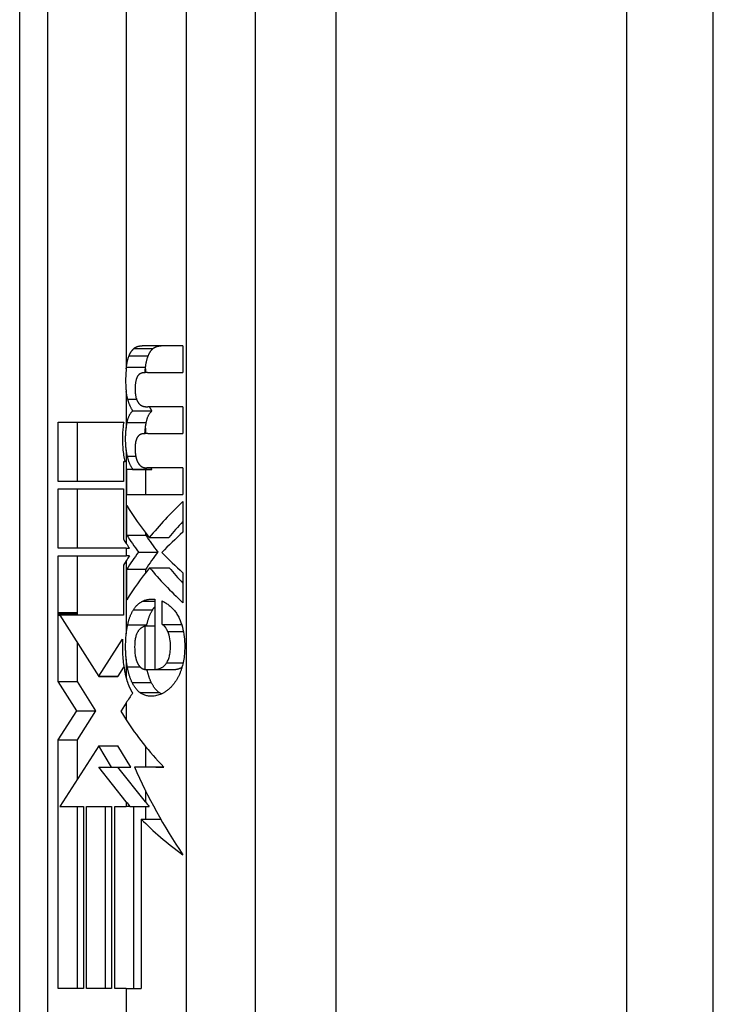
# Model space of a CAD drawing. Header units: inches. Extents: x 0 to 160, y -11 to 104.
# Tile 55 of 121: x 26.077 to 26.731, y 86.949 to 87.877. Entities that reach past the tile are written whole.
import ezdxf

# ---------------------------------------------------------------- set-up
doc = ezdxf.new("R2010")
doc.units = ezdxf.units.IN
doc.header["$LTSCALE"] = 9.614827
doc.header["$MEASUREMENT"] = 0
doc.layers.add('Visible Edges(ANSI)', color=7, linetype='Continuous', lineweight=25)
doc.layers.add('Visible Tangent Edges(ANSI)', color=7, linetype='Continuous', lineweight=25)

msp = doc.modelspace()

# ---------------------------------------------------------------- linework, layer by layer
at = {"layer": 'Visible Edges(ANSI)'}
for p, q in [((26.07723, 86.55547), (26.07723, 87.9755)), ((26.73129, 86.63736), (26.73129, 87.89361)), ((26.23112, 87.56991), (26.19258, 87.56991)), ((26.23112, 87.56991), (26.23112, 87.54468)), ((26.17768, 87.54822), (26.17786, 87.54983)), ((26.19574, 87.54822), (26.19592, 87.54983)), ((26.19765, 87.54468), (26.23112, 87.54468)), ((26.23112, 87.51236), (26.19815, 87.51236)), ((26.23112, 87.51236), (26.23112, 87.48713)), ((26.18387, 87.50863), (26.20196, 87.50863)), ((26.1136, 87.49796), (26.17532, 87.49796)), ((26.1136, 87.44202), (26.1136, 87.49796)), ((26.13166, 87.44202), (26.13166, 87.49796)), ((26.19795, 87.48713), (26.23112, 87.48713)), ((26.17659, 87.46047), (26.17516, 87.46047)), ((26.17516, 87.46047), (26.17516, 87.44202)), ((26.17816, 87.42958), (26.17816, 87.45338)), ((26.18371, 87.45338), (26.17816, 87.45338)), ((26.18371, 87.45338), (26.18371, 87.45374)), ((26.18371, 87.45374), (26.20179, 87.45374)), ((26.18371, 87.45338), (26.20179, 87.45338)), ((26.19622, 87.42958), (26.19622, 87.45338)), ((26.23112, 87.45481), (26.19697, 87.45481)), ((26.20179, 87.45338), (26.20179, 87.45374)), ((26.23112, 87.45481), (26.23112, 87.42958)), ((26.17516, 87.44202), (26.1136, 87.44202)), ((26.1136, 87.43492), (26.17516, 87.43492)), ((26.1136, 87.37898), (26.1136, 87.43492)), ((26.13166, 87.37898), (26.13166, 87.43492)), ((26.17516, 87.43492), (26.17516, 87.38758)), ((26.17816, 87.42958), (26.23112, 87.42958)), ((26.17816, 87.39138), (26.17816, 87.41927)), ((26.23112, 87.423), (26.23112, 87.39422)), ((26.17816, 87.39138), (26.19622, 87.39138)), ((26.19622, 87.39138), (26.19622, 87.39315)), ((26.17516, 87.38758), (26.17649, 87.38547)), ((26.17649, 87.38547), (26.17768, 87.38361)), ((26.19944, 87.38907), (26.21774, 87.38907)), ((26.17768, 87.37898), (26.1136, 87.37898)), ((26.1136, 87.37189), (26.17768, 87.37189)), ((26.1136, 87.3185), (26.1136, 87.37189)), ((26.13165, 87.3185), (26.13166, 87.37189)), ((26.17768, 87.37898), (26.18069, 87.37898)), ((26.18072, 87.37189), (26.17768, 87.37189)), ((26.1893, 87.3754), (26.20743, 87.3754)), ((26.17768, 87.36718), (26.17506, 87.36303)), ((26.17506, 87.36303), (26.17506, 87.31595)), ((26.17816, 87.33046), (26.17816, 87.35923)), ((26.17816, 87.35923), (26.19622, 87.35923)), ((26.19622, 87.35625), (26.19622, 87.35923)), ((26.19975, 87.36065), (26.21805, 87.36065)), ((26.23112, 87.35586), (26.23112, 87.32761)), ((26.2047, 87.33091), (26.2047, 87.26465)), ((26.21168, 87.30711), (26.21168, 87.32931)), ((26.1136, 87.31713), (26.1136, 87.3185)), ((26.1136, 87.31595), (26.1136, 87.31713)), ((26.1136, 87.2532), (26.1136, 87.31595)), ((26.11522, 87.31595), (26.15182, 87.25811)), ((26.17506, 87.31595), (26.11522, 87.31595)), ((26.13165, 87.31713), (26.13165, 87.3185)), ((26.13165, 87.31595), (26.13165, 87.31713)), ((26.19687, 87.30569), (26.1971, 87.30675)), ((26.21168, 87.30711), (26.2299, 87.30711)), ((26.19561, 87.26465), (26.19561, 87.30569)), ((26.19561, 87.30569), (26.2047, 87.30569)), ((26.13166, 87.2532), (26.13166, 87.28997)), ((26.152, 87.25838), (26.17427, 87.29327)), ((26.17005, 87.25838), (26.17551, 87.26693)), ((26.19561, 87.26465), (26.2047, 87.26465)), ((26.2047, 87.26465), (26.2231, 87.26465)), ((26.1136, 87.2532), (26.13166, 87.2532)), ((26.13107, 87.22561), (26.1136, 87.2532)), ((26.14912, 87.22561), (26.13166, 87.2532)), ((26.15182, 87.25811), (26.152, 87.25838)), ((26.15182, 87.25811), (26.16988, 87.25811)), ((26.16988, 87.25811), (26.17005, 87.25838)), ((26.17768, 87.23331), (26.17284, 87.22573)), ((26.1136, 87.19825), (26.13107, 87.22561)), ((26.13107, 87.22561), (26.14912, 87.22561)), ((26.13166, 87.19825), (26.14912, 87.22561)), ((26.17284, 87.22573), (26.17258, 87.22532)), ((26.17258, 87.22532), (26.17768, 87.21726)), ((26.1136, 87.19825), (26.13166, 87.19825)), ((26.1136, 86.96372), (26.1136, 87.19825)), ((26.13166, 87.16123), (26.13166, 87.19825)), ((26.15182, 87.19281), (26.11523, 87.13551)), ((26.16386, 87.1727), (26.15182, 87.19281)), ((26.15182, 87.19281), (26.16988, 87.19281)), ((26.18192, 87.1727), (26.16988, 87.19281)), ((26.17768, 87.13984), (26.15183, 87.1727)), ((26.15183, 87.1727), (26.16386, 87.1727)), ((26.16386, 87.1727), (26.18192, 87.1727)), ((26.19574, 87.13984), (26.16989, 87.1727)), ((26.18538, 87.17272), (26.20347, 87.17272)), ((26.11523, 87.13551), (26.13724, 87.13551)), ((26.11523, 87.13551), (26.11523, 87.13551)), ((26.13166, 86.96372), (26.13166, 87.13551)), ((26.13724, 87.13551), (26.13724, 86.96372)), ((26.14022, 87.13551), (26.16386, 87.13551)), ((26.14022, 86.96372), (26.14022, 87.13551)), ((26.15827, 86.96372), (26.15827, 87.13551)), ((26.16386, 87.13551), (26.16386, 86.96372)), ((26.16681, 86.96372), (26.16681, 87.13551)), ((26.16681, 87.13551), (26.17768, 87.13551)), ((26.18119, 87.13551), (26.17768, 87.13551)), ((26.18119, 87.13551), (26.19926, 87.13551)), ((26.18487, 86.96372), (26.18487, 87.13551)), ((26.19191, 87.1236), (26.21008, 87.1236)), ((26.19191, 87.1236), (26.19191, 86.96372)), ((26.13724, 86.96372), (26.1136, 86.96372)), ((26.16386, 86.96372), (26.14022, 86.96372)), ((26.17768, 86.96372), (26.16681, 86.96372)), ((26.17768, 86.96372), (26.19191, 86.96372))]:
    msp.add_line(p, q, dxfattribs=at)
at = {"layer": 'Visible Edges(ANSI)', "flags": 128}
for points in [[(26.18032, 87.56049), (26.18047, 87.56088), (26.18063, 87.56126), (26.1808, 87.56163), (26.18096, 87.56199), (26.18113, 87.56234), (26.1813, 87.56268), (26.18148, 87.56301), (26.18166, 87.56334), (26.18185, 87.56366), (26.18204, 87.56397), (26.18223, 87.56427), (26.18243, 87.56456), (26.18263, 87.56485), (26.18283, 87.56512), (26.18303, 87.56539), (26.18324, 87.56565), (26.18345, 87.5659), (26.18367, 87.56614), (26.18388, 87.56637), (26.1841, 87.5666), (26.18432, 87.56681), (26.18455, 87.56702), (26.18477, 87.56723), (26.185, 87.56742)], [(26.185, 87.56742), (26.18529, 87.56765), (26.18558, 87.56787), (26.18587, 87.56807), (26.18617, 87.56826), (26.18647, 87.56844), (26.18677, 87.5686), (26.18708, 87.56876), (26.18738, 87.5689), (26.1877, 87.56903), (26.18801, 87.56915), (26.18832, 87.56927), (26.18864, 87.56937), (26.18896, 87.56946), (26.18928, 87.56954), (26.1896, 87.56961), (26.18993, 87.56968), (26.19025, 87.56973), (26.19058, 87.56978), (26.19091, 87.56982), (26.19124, 87.56985), (26.19158, 87.56988), (26.19191, 87.56989), (26.19225, 87.5699), (26.19258, 87.56991)], [(26.19838, 87.56049), (26.19854, 87.56088), (26.1987, 87.56126), (26.19886, 87.56163), (26.19903, 87.56199), (26.1992, 87.56234), (26.19937, 87.56268), (26.19955, 87.56301), (26.19973, 87.56334), (26.19992, 87.56366), (26.20011, 87.56397), (26.2003, 87.56427), (26.2005, 87.56456), (26.2007, 87.56485), (26.2009, 87.56512), (26.20111, 87.56539), (26.20132, 87.56565), (26.20153, 87.5659), (26.20175, 87.56614), (26.20197, 87.56637), (26.20219, 87.5666), (26.20241, 87.56681), (26.20263, 87.56702), (26.20286, 87.56723), (26.20309, 87.56742)], [(26.20309, 87.56742), (26.20338, 87.56765), (26.20368, 87.56787), (26.20397, 87.56807), (26.20427, 87.56826), (26.20457, 87.56844), (26.20488, 87.5686), (26.20519, 87.56876), (26.2055, 87.5689), (26.20581, 87.56903), (26.20613, 87.56915), (26.20645, 87.56927), (26.20677, 87.56937), (26.20709, 87.56946), (26.20741, 87.56954), (26.20774, 87.56961), (26.20807, 87.56968), (26.2084, 87.56973), (26.20873, 87.56978), (26.20907, 87.56982), (26.20941, 87.56985), (26.20974, 87.56988), (26.21008, 87.56989), (26.21042, 87.5699), (26.21076, 87.56991)], [(26.17786, 87.54983), (26.17792, 87.55032), (26.17799, 87.55081), (26.17805, 87.55129), (26.17812, 87.55177), (26.1782, 87.55225), (26.17828, 87.55272), (26.17836, 87.55319), (26.17844, 87.55366), (26.17853, 87.55412), (26.17862, 87.55458), (26.17872, 87.55504), (26.17882, 87.55549), (26.17892, 87.55594), (26.17903, 87.55638), (26.17914, 87.55682), (26.17926, 87.55725), (26.17938, 87.55767), (26.1795, 87.55809), (26.17963, 87.55851), (26.17976, 87.55892), (26.17989, 87.55932), (26.18003, 87.55972), (26.18017, 87.56011), (26.18032, 87.56049)], [(26.19592, 87.54983), (26.19598, 87.55032), (26.19604, 87.55081), (26.19611, 87.55129), (26.19618, 87.55177), (26.19626, 87.55225), (26.19633, 87.55272), (26.19642, 87.55319), (26.1965, 87.55366), (26.19659, 87.55412), (26.19668, 87.55458), (26.19678, 87.55504), (26.19688, 87.55549), (26.19698, 87.55594), (26.19709, 87.55638), (26.1972, 87.55682), (26.19732, 87.55725), (26.19744, 87.55767), (26.19756, 87.55809), (26.19769, 87.55851), (26.19782, 87.55892), (26.19796, 87.55932), (26.19809, 87.55972), (26.19824, 87.56011), (26.19838, 87.56049)], [(26.17768, 87.54822), (26.17751, 87.54645), (26.17738, 87.54466), (26.17727, 87.54286), (26.17719, 87.54106), (26.17714, 87.53928), (26.17712, 87.53762), (26.17712, 87.5361), (26.17713, 87.53471), (26.17716, 87.53346), (26.1772, 87.53237), (26.17725, 87.53142), (26.1773, 87.53064), (26.17734, 87.53002), (26.17738, 87.52956), (26.1774, 87.52926), (26.17743, 87.52897), (26.17746, 87.52869), (26.17749, 87.5284), (26.17752, 87.52812), (26.17755, 87.52784), (26.17758, 87.52755), (26.17761, 87.52727), (26.17764, 87.527), (26.17768, 87.52672)], [(26.19543, 87.54461), (26.19544, 87.54475), (26.19545, 87.5449), (26.19546, 87.54504), (26.19547, 87.54519), (26.19548, 87.54533), (26.19549, 87.54548), (26.19551, 87.54563), (26.19552, 87.54578), (26.19553, 87.54592), (26.19554, 87.54607), (26.19555, 87.54622), (26.19557, 87.54637), (26.19558, 87.54652), (26.19559, 87.54668), (26.1956, 87.54683), (26.19562, 87.54698), (26.19563, 87.54713), (26.19565, 87.54729), (26.19566, 87.54744), (26.19568, 87.54759), (26.19569, 87.54775), (26.19571, 87.54791), (26.19572, 87.54806), (26.19574, 87.54822)], [(26.1893, 87.54237), (26.18917, 87.54224), (26.18905, 87.5421), (26.18893, 87.54195), (26.18881, 87.5418), (26.18869, 87.54164), (26.18858, 87.54147), (26.18847, 87.5413), (26.18836, 87.54113), (26.18825, 87.54095), (26.18814, 87.54076), (26.18804, 87.54057), (26.18794, 87.54037), (26.18784, 87.54017), (26.18774, 87.53996), (26.18765, 87.53975), (26.18756, 87.53953), (26.18747, 87.53931), (26.18738, 87.53909), (26.1873, 87.53886), (26.18722, 87.53863), (26.18714, 87.5384), (26.18707, 87.53816), (26.187, 87.53791), (26.18693, 87.53767)], [(26.19295, 87.54433), (26.19279, 87.5443), (26.19263, 87.54427), (26.19247, 87.54423), (26.19231, 87.54419), (26.19215, 87.54414), (26.19199, 87.5441), (26.19183, 87.54404), (26.19168, 87.54398), (26.19152, 87.54392), (26.19136, 87.54385), (26.19121, 87.54378), (26.19105, 87.54371), (26.1909, 87.54362), (26.19075, 87.54354), (26.1906, 87.54345), (26.19045, 87.54335), (26.1903, 87.54325), (26.19015, 87.54314), (26.19001, 87.54303), (26.18986, 87.54291), (26.18972, 87.54278), (26.18958, 87.54265), (26.18944, 87.54252), (26.1893, 87.54237)], [(26.19765, 87.54468), (26.19745, 87.54468), (26.19725, 87.54468), (26.19705, 87.54468), (26.19685, 87.54467), (26.19666, 87.54467), (26.19646, 87.54466), (26.19626, 87.54466), (26.19606, 87.54465), (26.19586, 87.54464), (26.19567, 87.54463), (26.19547, 87.54461), (26.19527, 87.5446), (26.19508, 87.54458), (26.19488, 87.54457), (26.19469, 87.54455), (26.19449, 87.54453), (26.1943, 87.54451), (26.19411, 87.54449), (26.19391, 87.54447), (26.19372, 87.54444), (26.19353, 87.54442), (26.19334, 87.54439), (26.19315, 87.54436), (26.19295, 87.54433)], [(26.18693, 87.53767), (26.18675, 87.53699), (26.18661, 87.5363), (26.18648, 87.53558), (26.18638, 87.53485), (26.18629, 87.53411), (26.18622, 87.53336), (26.18616, 87.53259), (26.18612, 87.53181), (26.18609, 87.53102), (26.18607, 87.53023), (26.18606, 87.52944), (26.18607, 87.52866), (26.18608, 87.52791), (26.1861, 87.52718), (26.18614, 87.52648), (26.18618, 87.52579), (26.18624, 87.52511), (26.18631, 87.52443), (26.18639, 87.52376), (26.18649, 87.52311), (26.18661, 87.52246), (26.18674, 87.52183), (26.18689, 87.52121), (26.18705, 87.52062)], [(26.17908, 87.51973), (26.179, 87.52), (26.17893, 87.52027), (26.17885, 87.52055), (26.17878, 87.52083), (26.17871, 87.52111), (26.17864, 87.52139), (26.17858, 87.52167), (26.17851, 87.52195), (26.17845, 87.52224), (26.17839, 87.52253), (26.17833, 87.52281), (26.17827, 87.5231), (26.17821, 87.5234), (26.17815, 87.52369), (26.1781, 87.52399), (26.17805, 87.52428), (26.178, 87.52458), (26.17795, 87.52488), (26.1779, 87.52518), (26.17785, 87.52549), (26.17781, 87.52579), (26.17776, 87.5261), (26.17772, 87.52641), (26.17768, 87.52672)], [(26.18705, 87.52062), (26.18714, 87.52035), (26.18722, 87.52009), (26.18731, 87.51983), (26.1874, 87.51958), (26.18749, 87.51933), (26.18758, 87.51908), (26.18768, 87.51884), (26.18778, 87.51861), (26.18788, 87.51837), (26.18799, 87.51814), (26.1881, 87.51792), (26.18821, 87.5177), (26.18832, 87.51748), (26.18843, 87.51727), (26.18855, 87.51707), (26.18867, 87.51687), (26.18879, 87.51667), (26.18892, 87.51649), (26.18904, 87.5163), (26.18917, 87.51612), (26.1893, 87.51595), (26.18943, 87.51578), (26.18957, 87.51562), (26.1897, 87.51546)], [(26.18387, 87.50863), (26.18363, 87.50899), (26.18338, 87.50937), (26.18314, 87.50976), (26.18291, 87.51015), (26.18268, 87.51056), (26.18245, 87.51097), (26.18223, 87.51139), (26.18202, 87.51183), (26.1818, 87.51227), (26.18159, 87.51272), (26.18139, 87.51317), (26.18119, 87.51364), (26.18099, 87.51411), (26.1808, 87.51459), (26.18061, 87.51508), (26.18042, 87.51557), (26.18024, 87.51607), (26.18006, 87.51658), (26.17989, 87.51709), (26.17972, 87.51761), (26.17955, 87.51813), (26.17939, 87.51866), (26.17923, 87.51919), (26.17908, 87.51973)], [(26.1897, 87.51546), (26.18985, 87.5153), (26.19, 87.51515), (26.19015, 87.515), (26.1903, 87.51485), (26.19045, 87.51471), (26.1906, 87.51458), (26.19076, 87.51445), (26.19091, 87.51432), (26.19107, 87.5142), (26.19123, 87.51409), (26.19139, 87.51398), (26.19155, 87.51387), (26.19171, 87.51377), (26.19188, 87.51368), (26.19204, 87.51359), (26.19221, 87.5135), (26.19237, 87.51342), (26.19254, 87.51335), (26.19271, 87.51327), (26.19288, 87.51321), (26.19305, 87.51314), (26.19322, 87.51308), (26.19339, 87.51303), (26.19356, 87.51298)], [(26.19356, 87.51298), (26.19375, 87.51293), (26.19394, 87.51288), (26.19412, 87.51283), (26.19431, 87.51279), (26.1945, 87.51274), (26.19468, 87.5127), (26.19487, 87.51267), (26.19506, 87.51263), (26.19525, 87.5126), (26.19544, 87.51257), (26.19563, 87.51254), (26.19582, 87.51251), (26.19601, 87.51249), (26.19621, 87.51246), (26.1964, 87.51244), (26.19659, 87.51242), (26.19678, 87.51241), (26.19698, 87.51239), (26.19717, 87.51238), (26.19737, 87.51237), (26.19756, 87.51237), (26.19776, 87.51236), (26.19795, 87.51236), (26.19815, 87.51236)], [(26.20196, 87.50863), (26.20186, 87.50877), (26.20176, 87.50891), (26.20167, 87.50905), (26.20157, 87.50919), (26.20148, 87.50934), (26.20139, 87.50948), (26.2013, 87.50963), (26.20121, 87.50978), (26.20111, 87.50993), (26.20102, 87.51009), (26.20094, 87.51024), (26.20085, 87.51039), (26.20076, 87.51055), (26.20067, 87.51071), (26.20058, 87.51087), (26.2005, 87.51103), (26.20041, 87.51119), (26.20033, 87.51135), (26.20024, 87.51152), (26.20016, 87.51168), (26.20008, 87.51185), (26.19999, 87.51202), (26.19991, 87.51219), (26.19983, 87.51236)], [(26.17854, 87.4977), (26.17867, 87.49832), (26.17881, 87.49893), (26.17896, 87.49952), (26.17912, 87.5001), (26.17928, 87.50067), (26.17945, 87.50122), (26.17964, 87.50176), (26.17983, 87.50228), (26.18003, 87.50279), (26.18024, 87.50329), (26.18045, 87.50377), (26.18068, 87.50424), (26.18091, 87.50469), (26.18115, 87.50513), (26.1814, 87.50555), (26.18165, 87.50595), (26.18191, 87.50634), (26.18218, 87.50671), (26.18245, 87.50706), (26.18272, 87.50741), (26.183, 87.50773), (26.18329, 87.50804), (26.18358, 87.50834), (26.18387, 87.50863)], [(26.1966, 87.4977), (26.19673, 87.49832), (26.19687, 87.49893), (26.19702, 87.49952), (26.19718, 87.5001), (26.19734, 87.50067), (26.19752, 87.50122), (26.1977, 87.50176), (26.19789, 87.50228), (26.19809, 87.50279), (26.1983, 87.50329), (26.19852, 87.50377), (26.19875, 87.50424), (26.19898, 87.50469), (26.19922, 87.50513), (26.19947, 87.50555), (26.19972, 87.50595), (26.19998, 87.50634), (26.20025, 87.50671), (26.20052, 87.50706), (26.2008, 87.50741), (26.20108, 87.50773), (26.20137, 87.50804), (26.20166, 87.50834), (26.20196, 87.50863)], [(26.17532, 87.49796), (26.17513, 87.4967), (26.17495, 87.49543), (26.17479, 87.49414), (26.17465, 87.49283), (26.17452, 87.49151), (26.17441, 87.49017), (26.17432, 87.48881), (26.17424, 87.48744), (26.17418, 87.48605), (26.17414, 87.48465), (26.17412, 87.48324), (26.17411, 87.48181), (26.17412, 87.48001), (26.17416, 87.47825), (26.17424, 87.47651), (26.17434, 87.4748), (26.17446, 87.47312), (26.17462, 87.47147), (26.1748, 87.46986), (26.17502, 87.46827), (26.17526, 87.46672), (26.17552, 87.46521), (26.17582, 87.46372), (26.17614, 87.46227)], [(26.17768, 87.47186), (26.17758, 87.47267), (26.1775, 87.47348), (26.17742, 87.47431), (26.17735, 87.47514), (26.17729, 87.47599), (26.17724, 87.47685), (26.1772, 87.47771), (26.17716, 87.47859), (26.17714, 87.47948), (26.17712, 87.48038), (26.17711, 87.48129), (26.17711, 87.48219), (26.17712, 87.48307), (26.17713, 87.48394), (26.17715, 87.4848), (26.17718, 87.48565), (26.17722, 87.4865), (26.17726, 87.48734), (26.17731, 87.48817), (26.17737, 87.48899), (26.17744, 87.48981), (26.17751, 87.49061), (26.17759, 87.49141), (26.17768, 87.49221)], [(26.17768, 87.49221), (26.17771, 87.49244), (26.17774, 87.49268), (26.17776, 87.49291), (26.17779, 87.49315), (26.17783, 87.49338), (26.17786, 87.49361), (26.17789, 87.49384), (26.17792, 87.49408), (26.17795, 87.49431), (26.17799, 87.49454), (26.17802, 87.49477), (26.17806, 87.495), (26.1781, 87.49523), (26.17813, 87.49545), (26.17817, 87.49568), (26.17821, 87.49591), (26.17825, 87.49613), (26.17829, 87.49636), (26.17833, 87.49659), (26.17837, 87.49681), (26.17841, 87.49703), (26.17845, 87.49726), (26.1785, 87.49748), (26.17854, 87.4977)], [(26.19531, 87.48707), (26.19532, 87.48729), (26.19533, 87.4875), (26.19534, 87.48772), (26.19536, 87.48794), (26.19537, 87.48815), (26.19539, 87.48837), (26.1954, 87.48859), (26.19542, 87.4888), (26.19543, 87.48902), (26.19545, 87.48923), (26.19547, 87.48945), (26.19548, 87.48966), (26.1955, 87.48987), (26.19552, 87.49009), (26.19554, 87.4903), (26.19556, 87.49051), (26.19558, 87.49073), (26.1956, 87.49094), (26.19562, 87.49115), (26.19564, 87.49136), (26.19567, 87.49157), (26.19569, 87.49178), (26.19571, 87.492), (26.19574, 87.49221)], [(26.19574, 87.49221), (26.19577, 87.49244), (26.19579, 87.49268), (26.19582, 87.49291), (26.19585, 87.49315), (26.19588, 87.49338), (26.19592, 87.49361), (26.19595, 87.49384), (26.19598, 87.49408), (26.19601, 87.49431), (26.19605, 87.49454), (26.19608, 87.49477), (26.19612, 87.495), (26.19615, 87.49523), (26.19619, 87.49545), (26.19623, 87.49568), (26.19627, 87.49591), (26.19631, 87.49613), (26.19635, 87.49636), (26.19639, 87.49659), (26.19643, 87.49681), (26.19647, 87.49703), (26.19651, 87.49726), (26.19656, 87.49748), (26.1966, 87.4977)], [(26.18975, 87.48545), (26.18961, 87.48533), (26.18947, 87.48521), (26.18934, 87.48509), (26.1892, 87.48496), (26.18907, 87.48482), (26.18894, 87.48467), (26.18882, 87.48452), (26.18869, 87.48436), (26.18857, 87.48419), (26.18845, 87.48402), (26.18833, 87.48384), (26.18822, 87.48366), (26.1881, 87.48346), (26.18799, 87.48327), (26.18789, 87.48306), (26.18778, 87.48285), (26.18768, 87.48264), (26.18759, 87.48242), (26.18749, 87.4822), (26.1874, 87.48197), (26.18731, 87.48173), (26.18722, 87.4815), (26.18714, 87.48125), (26.18705, 87.481)], [(26.19356, 87.48696), (26.1934, 87.48694), (26.19323, 87.48692), (26.19307, 87.4869), (26.1929, 87.48687), (26.19274, 87.48684), (26.19257, 87.4868), (26.19241, 87.48676), (26.19225, 87.48672), (26.19208, 87.48667), (26.19192, 87.48662), (26.19176, 87.48657), (26.1916, 87.48651), (26.19144, 87.48644), (26.19128, 87.48638), (26.19113, 87.4863), (26.19097, 87.48623), (26.19081, 87.48614), (26.19066, 87.48606), (26.1905, 87.48597), (26.19035, 87.48587), (26.1902, 87.48577), (26.19005, 87.48567), (26.1899, 87.48556), (26.18975, 87.48545)], [(26.19795, 87.48713), (26.19776, 87.48713), (26.19758, 87.48713), (26.19739, 87.48713), (26.19721, 87.48713), (26.19702, 87.48713), (26.19684, 87.48712), (26.19665, 87.48712), (26.19647, 87.48711), (26.19628, 87.48711), (26.1961, 87.4871), (26.19592, 87.4871), (26.19573, 87.48709), (26.19555, 87.48708), (26.19537, 87.48707), (26.19519, 87.48706), (26.195, 87.48705), (26.19482, 87.48704), (26.19464, 87.48703), (26.19446, 87.48702), (26.19428, 87.48701), (26.1941, 87.487), (26.19392, 87.48698), (26.19374, 87.48697), (26.19356, 87.48696)], [(26.18705, 87.481), (26.18678, 87.48), (26.18656, 87.47894), (26.18639, 87.47784), (26.18627, 87.47672), (26.18618, 87.47562), (26.18612, 87.47456), (26.18608, 87.4736), (26.18607, 87.47276), (26.18606, 87.47209), (26.18607, 87.47162), (26.18607, 87.47132), (26.18608, 87.47103), (26.1861, 87.47072), (26.18612, 87.47041), (26.18614, 87.4701), (26.18616, 87.46978), (26.18619, 87.46945), (26.18622, 87.46912), (26.18625, 87.4688), (26.18629, 87.46847), (26.18633, 87.46814), (26.18637, 87.46781), (26.18641, 87.46748), (26.18645, 87.46715)], [(26.17877, 87.46573), (26.17871, 87.46597), (26.17866, 87.46622), (26.1786, 87.46646), (26.17855, 87.46671), (26.17849, 87.46696), (26.17844, 87.46721), (26.17839, 87.46746), (26.17834, 87.46771), (26.17829, 87.46796), (26.17824, 87.46821), (26.17819, 87.46847), (26.17815, 87.46872), (26.1781, 87.46898), (26.17806, 87.46924), (26.17802, 87.4695), (26.17798, 87.46975), (26.17794, 87.47002), (26.1779, 87.47028), (26.17786, 87.47054), (26.17782, 87.4708), (26.17778, 87.47107), (26.17775, 87.47133), (26.17771, 87.4716), (26.17768, 87.47186)], [(26.18371, 87.45374), (26.18345, 87.45414), (26.18319, 87.45454), (26.18294, 87.45496), (26.18269, 87.45538), (26.18245, 87.45582), (26.18221, 87.45626), (26.18198, 87.45671), (26.18175, 87.45717), (26.18153, 87.45764), (26.18131, 87.45812), (26.18109, 87.45861), (26.18088, 87.45911), (26.18068, 87.45962), (26.18048, 87.46013), (26.18028, 87.46066), (26.18009, 87.46119), (26.17991, 87.46173), (26.17973, 87.46227), (26.17956, 87.46283), (26.17939, 87.46339), (26.17923, 87.46397), (26.17907, 87.46455), (26.17892, 87.46513), (26.17877, 87.46573)], [(26.18645, 87.46715), (26.18649, 87.46689), (26.18652, 87.46663), (26.18657, 87.46638), (26.18661, 87.46612), (26.18665, 87.46587), (26.1867, 87.46562), (26.18675, 87.46537), (26.18681, 87.46512), (26.18686, 87.46488), (26.18692, 87.46464), (26.18698, 87.46439), (26.18704, 87.46416), (26.1871, 87.46392), (26.18717, 87.46368), (26.18724, 87.46345), (26.18731, 87.46322), (26.18738, 87.463), (26.18745, 87.46277), (26.18753, 87.46255), (26.1876, 87.46233), (26.18768, 87.46211), (26.18776, 87.46189), (26.18784, 87.46168), (26.18793, 87.46147)], [(26.17614, 87.46227), (26.17616, 87.4622), (26.17618, 87.46212), (26.1762, 87.46205), (26.17621, 87.46197), (26.17623, 87.4619), (26.17625, 87.46182), (26.17627, 87.46174), (26.17629, 87.46167), (26.1763, 87.46159), (26.17632, 87.46152), (26.17634, 87.46144), (26.17636, 87.46137), (26.17638, 87.46129), (26.1764, 87.46122), (26.17642, 87.46114), (26.17644, 87.46107), (26.17645, 87.461), (26.17647, 87.46092), (26.17649, 87.46085), (26.17651, 87.46077), (26.17653, 87.4607), (26.17655, 87.46062), (26.17657, 87.46055), (26.17659, 87.46047)], [(26.18793, 87.46147), (26.18803, 87.46121), (26.18814, 87.46096), (26.18825, 87.46071), (26.18837, 87.46047), (26.18849, 87.46024), (26.18861, 87.46001), (26.18873, 87.45979), (26.18886, 87.45957), (26.18899, 87.45936), (26.18912, 87.45916), (26.18925, 87.45895), (26.18939, 87.45876), (26.18952, 87.45857), (26.18966, 87.45838), (26.18981, 87.4582), (26.18995, 87.45802), (26.19009, 87.45785), (26.19024, 87.45768), (26.19039, 87.45752), (26.19054, 87.45736), (26.19069, 87.4572), (26.19084, 87.45705), (26.191, 87.4569), (26.19115, 87.45676)], [(26.19115, 87.45676), (26.19137, 87.45657), (26.19159, 87.45639), (26.19182, 87.45622), (26.19205, 87.45607), (26.19228, 87.45593), (26.19251, 87.45579), (26.19275, 87.45567), (26.19299, 87.45556), (26.19323, 87.45546), (26.19347, 87.45537), (26.19371, 87.45528), (26.19395, 87.4552), (26.1942, 87.45514), (26.19444, 87.45507), (26.19469, 87.45502), (26.19494, 87.45497), (26.19519, 87.45493), (26.19544, 87.4549), (26.1957, 87.45487), (26.19595, 87.45484), (26.19621, 87.45483), (26.19646, 87.45481), (26.19671, 87.45481), (26.19697, 87.45481)], [(26.20179, 87.45374), (26.20176, 87.45378), (26.20173, 87.45383), (26.2017, 87.45387), (26.20167, 87.45391), (26.20164, 87.45396), (26.20162, 87.454), (26.20159, 87.45404), (26.20156, 87.45409), (26.20153, 87.45413), (26.2015, 87.45418), (26.20147, 87.45422), (26.20145, 87.45426), (26.20142, 87.45431), (26.20139, 87.45435), (26.20136, 87.4544), (26.20133, 87.45444), (26.2013, 87.45449), (26.20128, 87.45453), (26.20125, 87.45458), (26.20122, 87.45462), (26.20119, 87.45467), (26.20117, 87.45471), (26.20114, 87.45476), (26.20111, 87.45481)], [(26.18454, 87.32105), (26.18485, 87.32152), (26.18516, 87.32198), (26.18548, 87.32243), (26.18581, 87.32287), (26.18614, 87.32329), (26.18647, 87.3237), (26.18681, 87.3241), (26.18715, 87.32449), (26.1875, 87.32487), (26.18785, 87.32524), (26.18821, 87.32559), (26.18857, 87.32593), (26.18894, 87.32627), (26.18931, 87.32658), (26.18969, 87.32689), (26.19007, 87.32719), (26.19045, 87.32747), (26.19084, 87.32774), (26.19123, 87.328), (26.19162, 87.32825), (26.19202, 87.32849), (26.19242, 87.32871), (26.19283, 87.32893), (26.19324, 87.32913)], [(26.19324, 87.32913), (26.19368, 87.32934), (26.19413, 87.32953), (26.19457, 87.32972), (26.19503, 87.32989), (26.19548, 87.33005), (26.19594, 87.33019), (26.19641, 87.33033), (26.19687, 87.33045), (26.19734, 87.33056), (26.19781, 87.33067), (26.19829, 87.33075), (26.19877, 87.33083), (26.19925, 87.3309), (26.19973, 87.33095), (26.20022, 87.331), (26.20071, 87.33103), (26.2012, 87.33105), (26.20169, 87.33106), (26.20219, 87.33106), (26.20269, 87.33105), (26.20318, 87.33103), (26.20369, 87.331), (26.20419, 87.33096), (26.2047, 87.33091)], [(26.21168, 87.32931), (26.21242, 87.32892), (26.21316, 87.32852), (26.2139, 87.32809), (26.21464, 87.32764), (26.21537, 87.32717), (26.21611, 87.32667), (26.21684, 87.32615), (26.21756, 87.3256), (26.21828, 87.32503), (26.219, 87.32443), (26.2197, 87.32381), (26.2204, 87.32316), (26.22109, 87.32248), (26.22176, 87.32177), (26.22243, 87.32103), (26.22308, 87.32026), (26.22372, 87.31945), (26.22434, 87.31862), (26.22494, 87.31775), (26.22552, 87.31686), (26.22609, 87.31593), (26.22662, 87.31497), (26.22714, 87.31399), (26.22763, 87.31297)], [(26.17904, 87.30675), (26.1792, 87.30745), (26.17937, 87.30814), (26.17954, 87.30883), (26.17972, 87.3095), (26.1799, 87.31017), (26.18009, 87.31083), (26.18029, 87.31148), (26.18049, 87.31213), (26.1807, 87.31276), (26.18091, 87.31339), (26.18113, 87.31401), (26.18136, 87.31461), (26.18159, 87.31521), (26.18183, 87.3158), (26.18207, 87.31638), (26.18232, 87.31694), (26.18258, 87.3175), (26.18284, 87.31804), (26.18311, 87.31857), (26.18338, 87.31909), (26.18366, 87.31959), (26.18395, 87.32009), (26.18424, 87.32058), (26.18454, 87.32105)], [(26.1971, 87.30675), (26.19726, 87.30745), (26.19743, 87.30814), (26.1976, 87.30883), (26.19778, 87.3095), (26.19796, 87.31017), (26.19815, 87.31083), (26.19835, 87.31148), (26.19855, 87.31213), (26.19876, 87.31276), (26.19898, 87.31339), (26.1992, 87.31401), (26.19942, 87.31461), (26.19966, 87.31521), (26.1999, 87.3158), (26.20014, 87.31638), (26.2004, 87.31694), (26.20065, 87.3175), (26.20092, 87.31804), (26.20119, 87.31857), (26.20146, 87.31909), (26.20174, 87.31959), (26.20203, 87.32009), (26.20233, 87.32058), (26.20263, 87.32105)], [(26.20263, 87.32105), (26.20271, 87.32118), (26.20279, 87.3213), (26.20288, 87.32143), (26.20296, 87.32155), (26.20304, 87.32167), (26.20313, 87.32179), (26.20321, 87.32192), (26.2033, 87.32204), (26.20338, 87.32216), (26.20347, 87.32227), (26.20355, 87.32239), (26.20364, 87.32251), (26.20372, 87.32262), (26.20381, 87.32274), (26.2039, 87.32285), (26.20399, 87.32297), (26.20407, 87.32308), (26.20416, 87.32319), (26.20425, 87.3233), (26.20434, 87.32341), (26.20443, 87.32352), (26.20452, 87.32363), (26.20461, 87.32374), (26.2047, 87.32385)], [(26.17768, 87.29822), (26.17772, 87.29859), (26.17776, 87.29896), (26.1778, 87.29933), (26.17784, 87.2997), (26.17789, 87.30006), (26.17794, 87.30043), (26.17798, 87.30079), (26.17803, 87.30115), (26.17808, 87.30151), (26.17814, 87.30187), (26.17819, 87.30223), (26.17825, 87.30258), (26.1783, 87.30294), (26.17836, 87.30329), (26.17842, 87.30364), (26.17848, 87.30399), (26.17855, 87.30434), (26.17861, 87.30469), (26.17868, 87.30504), (26.17875, 87.30538), (26.17882, 87.30573), (26.17889, 87.30607), (26.17896, 87.30641), (26.17904, 87.30675)], [(26.21691, 87.30036), (26.21674, 87.30072), (26.21657, 87.30109), (26.21639, 87.30145), (26.21621, 87.30181), (26.21602, 87.30216), (26.21583, 87.30251), (26.21563, 87.30285), (26.21543, 87.30319), (26.21523, 87.30351), (26.21502, 87.30384), (26.21481, 87.30415), (26.2146, 87.30445), (26.21438, 87.30474), (26.21416, 87.30502), (26.21393, 87.3053), (26.2137, 87.30556), (26.21346, 87.3058), (26.21322, 87.30604), (26.21297, 87.30626), (26.21272, 87.30646), (26.21247, 87.30665), (26.21221, 87.30682), (26.21195, 87.30697), (26.21168, 87.30711)], [(26.22763, 87.31297), (26.22851, 87.31096), (26.2293, 87.3089), (26.23, 87.30678), (26.23063, 87.30461), (26.23117, 87.30239), (26.23164, 87.30012), (26.23203, 87.2978), (26.23233, 87.29547), (26.23256, 87.29316), (26.23271, 87.29091), (26.2328, 87.28872), (26.23283, 87.28661), (26.23281, 87.28459), (26.23275, 87.2827), (26.23266, 87.28093), (26.23254, 87.27929), (26.23238, 87.27768), (26.23219, 87.27608), (26.23197, 87.2745), (26.2317, 87.27292), (26.2314, 87.27137), (26.23106, 87.26982), (26.23069, 87.2683), (26.23027, 87.26678)], [(26.17768, 87.27439), (26.17759, 87.27529), (26.17751, 87.27619), (26.17744, 87.27711), (26.17737, 87.27804), (26.17732, 87.27897), (26.17726, 87.27991), (26.17722, 87.28086), (26.17718, 87.28182), (26.17715, 87.28279), (26.17713, 87.28376), (26.17712, 87.28475), (26.17711, 87.28574), (26.17711, 87.28679), (26.17712, 87.2879), (26.17713, 87.28899), (26.17716, 87.29007), (26.17719, 87.29114), (26.17724, 87.29219), (26.17729, 87.29323), (26.17735, 87.29426), (26.17742, 87.29527), (26.1775, 87.29627), (26.17758, 87.29725), (26.17768, 87.29822)], [(26.18806, 87.29938), (26.1877, 87.29867), (26.18738, 87.29791), (26.18709, 87.29711), (26.18682, 87.29627), (26.18659, 87.29538), (26.18638, 87.29445), (26.18621, 87.2935), (26.18606, 87.29253), (26.18594, 87.29155), (26.18584, 87.29055), (26.18576, 87.28954), (26.1857, 87.28852), (26.18566, 87.28746), (26.18564, 87.28637), (26.18564, 87.28525), (26.18565, 87.28412), (26.18569, 87.28299), (26.18574, 87.28187), (26.18582, 87.28078), (26.18592, 87.27971), (26.18605, 87.27864), (26.18621, 87.27759), (26.1864, 87.27657), (26.18662, 87.27558)], [(26.19561, 87.30569), (26.19526, 87.30556), (26.1949, 87.30543), (26.19455, 87.30528), (26.1942, 87.30513), (26.19385, 87.30496), (26.19351, 87.30479), (26.19317, 87.30461), (26.19283, 87.30441), (26.19249, 87.3042), (26.19216, 87.30398), (26.19183, 87.30375), (26.19151, 87.30351), (26.19119, 87.30325), (26.19088, 87.30298), (26.19057, 87.30269), (26.19026, 87.30239), (26.18996, 87.30208), (26.18967, 87.30174), (26.18938, 87.30139), (26.1891, 87.30103), (26.18883, 87.30064), (26.18857, 87.30024), (26.18831, 87.29982), (26.18806, 87.29938)], [(26.2158, 87.27087), (26.21627, 87.27165), (26.2167, 87.27247), (26.21711, 87.27333), (26.21747, 87.27423), (26.21781, 87.27516), (26.21811, 87.27612), (26.21838, 87.27712), (26.21862, 87.27814), (26.21882, 87.27917), (26.21899, 87.28022), (26.21913, 87.28128), (26.21925, 87.28234), (26.21934, 87.28342), (26.2194, 87.28449), (26.21945, 87.28563), (26.21947, 87.28695), (26.21945, 87.28844), (26.21937, 87.29006), (26.21921, 87.29179), (26.21895, 87.2936), (26.21859, 87.2954), (26.21813, 87.29712), (26.21757, 87.29878), (26.21691, 87.30036)], [(26.17427, 87.29327), (26.17424, 87.29271), (26.17422, 87.29214), (26.1742, 87.29157), (26.17418, 87.291), (26.17416, 87.29043), (26.17415, 87.28985), (26.17414, 87.28927), (26.17413, 87.28869), (26.17412, 87.2881), (26.17411, 87.28751), (26.17411, 87.28692), (26.17411, 87.28632), (26.17412, 87.28435), (26.17416, 87.2824), (26.17422, 87.28048), (26.17431, 87.27859), (26.17443, 87.27671), (26.17457, 87.27487), (26.17473, 87.27305), (26.17492, 87.27127), (26.17514, 87.26951), (26.17538, 87.26778), (26.17565, 87.26608), (26.17594, 87.26441)], [(26.17869, 87.26723), (26.17864, 87.26752), (26.17859, 87.26781), (26.17854, 87.2681), (26.17849, 87.26839), (26.17844, 87.26869), (26.17839, 87.26898), (26.17834, 87.26927), (26.17829, 87.26957), (26.17825, 87.26986), (26.1782, 87.27016), (26.17816, 87.27046), (26.17812, 87.27076), (26.17808, 87.27106), (26.17804, 87.27135), (26.178, 87.27166), (26.17796, 87.27196), (26.17792, 87.27226), (26.17788, 87.27256), (26.17785, 87.27286), (26.17781, 87.27317), (26.17778, 87.27347), (26.17774, 87.27378), (26.17771, 87.27408), (26.17768, 87.27439)], [(26.18662, 87.27558), (26.1867, 87.27527), (26.18678, 87.27497), (26.18686, 87.27467), (26.18694, 87.27437), (26.18703, 87.27408), (26.18712, 87.27379), (26.18721, 87.2735), (26.1873, 87.27321), (26.1874, 87.27293), (26.18749, 87.27265), (26.18759, 87.27237), (26.1877, 87.2721), (26.1878, 87.27183), (26.18791, 87.27157), (26.18802, 87.27131), (26.18813, 87.27105), (26.18824, 87.2708), (26.18836, 87.27055), (26.18848, 87.27031), (26.1886, 87.27008), (26.18873, 87.26985), (26.18886, 87.26962), (26.18899, 87.2694), (26.18912, 87.26918)], [(26.2047, 87.26465), (26.20518, 87.26469), (26.20566, 87.26475), (26.20614, 87.26481), (26.20663, 87.26489), (26.20712, 87.26499), (26.20762, 87.2651), (26.20811, 87.26523), (26.2086, 87.26538), (26.20909, 87.26554), (26.20958, 87.26572), (26.21007, 87.26592), (26.21055, 87.26615), (26.21102, 87.26639), (26.2115, 87.26666), (26.21197, 87.26695), (26.21243, 87.26727), (26.21289, 87.26762), (26.21334, 87.26799), (26.21378, 87.26839), (26.21422, 87.26883), (26.21463, 87.26929), (26.21504, 87.26978), (26.21543, 87.27031), (26.2158, 87.27087)], [(26.17594, 87.26441), (26.176, 87.26407), (26.17606, 87.26373), (26.17613, 87.26339), (26.17619, 87.26305), (26.17626, 87.26272), (26.17633, 87.26238), (26.17639, 87.26205), (26.17646, 87.26172), (26.17653, 87.26139), (26.1766, 87.26106), (26.17667, 87.26073), (26.17675, 87.26041), (26.17682, 87.26009), (26.17689, 87.25976), (26.17697, 87.25944), (26.17704, 87.25913), (26.17712, 87.25881), (26.1772, 87.25849), (26.17728, 87.25818), (26.17735, 87.25787), (26.17743, 87.25755), (26.17752, 87.25725), (26.1776, 87.25694), (26.17768, 87.25663)], [(26.18325, 87.2524), (26.183, 87.25293), (26.18276, 87.25346), (26.18252, 87.25401), (26.18229, 87.25456), (26.18206, 87.25512), (26.18183, 87.25569), (26.18162, 87.25627), (26.1814, 87.25686), (26.18119, 87.25746), (26.18099, 87.25806), (26.18079, 87.25867), (26.1806, 87.25929), (26.18041, 87.25992), (26.18023, 87.26056), (26.18006, 87.2612), (26.17988, 87.26184), (26.17972, 87.2625), (26.17956, 87.26316), (26.1794, 87.26382), (26.17925, 87.26449), (26.1791, 87.26517), (26.17896, 87.26585), (26.17883, 87.26654), (26.17869, 87.26723)], [(26.18912, 87.26918), (26.18924, 87.26899), (26.18936, 87.26881), (26.18949, 87.26863), (26.18961, 87.26845), (26.18974, 87.26828), (26.18986, 87.26811), (26.18999, 87.26794), (26.19012, 87.26778), (26.19026, 87.26763), (26.19039, 87.26747), (26.19052, 87.26732), (26.19066, 87.26718), (26.1908, 87.26704), (26.19094, 87.2669), (26.19108, 87.26677), (26.19122, 87.26664), (26.19136, 87.26652), (26.19151, 87.2664), (26.19165, 87.26629), (26.1918, 87.26619), (26.19195, 87.26608), (26.19209, 87.26599), (26.19224, 87.26589), (26.1924, 87.26581)], [(26.1924, 87.26581), (26.19252, 87.26574), (26.19265, 87.26567), (26.19278, 87.2656), (26.19291, 87.26553), (26.19305, 87.26547), (26.19318, 87.26541), (26.19331, 87.26535), (26.19344, 87.26529), (26.19357, 87.26523), (26.19371, 87.26517), (26.19384, 87.26512), (26.19397, 87.26507), (26.19411, 87.26502), (26.19424, 87.26497), (26.19438, 87.26493), (26.19451, 87.26489), (26.19465, 87.26485), (26.19478, 87.26481), (26.19492, 87.26478), (26.19506, 87.26475), (26.1952, 87.26472), (26.19533, 87.26469), (26.19547, 87.26467), (26.19561, 87.26465)], [(26.20133, 87.2524), (26.20112, 87.25284), (26.20091, 87.25329), (26.20071, 87.25375), (26.2005, 87.25421), (26.20031, 87.25468), (26.20011, 87.25516), (26.19992, 87.25564), (26.19974, 87.25613), (26.19956, 87.25662), (26.19938, 87.25712), (26.1992, 87.25762), (26.19903, 87.25813), (26.19887, 87.25865), (26.1987, 87.25917), (26.19854, 87.2597), (26.19839, 87.26023), (26.19823, 87.26077), (26.19809, 87.26131), (26.19794, 87.26186), (26.1978, 87.26241), (26.19766, 87.26296), (26.19753, 87.26352), (26.1974, 87.26409), (26.19727, 87.26465)], [(26.2231, 87.26465), (26.22339, 87.26468), (26.22369, 87.2647), (26.22398, 87.26473), (26.22428, 87.26477), (26.22458, 87.26481), (26.22488, 87.26486), (26.22518, 87.26491), (26.22548, 87.26497), (26.22578, 87.26503), (26.22608, 87.2651), (26.22638, 87.26517), (26.22669, 87.26525), (26.22699, 87.26534), (26.22729, 87.26543), (26.2276, 87.26553), (26.2279, 87.26564), (26.2282, 87.26576), (26.2285, 87.26588), (26.2288, 87.26601), (26.22909, 87.26614), (26.22939, 87.26629), (26.22968, 87.26644), (26.22998, 87.2666), (26.23027, 87.26677)], [(26.23027, 87.26678), (26.23006, 87.26609), (26.22985, 87.2654), (26.22962, 87.26471), (26.22939, 87.26403), (26.22916, 87.26336), (26.22891, 87.26269), (26.22866, 87.26203), (26.2284, 87.26138), (26.22813, 87.26073), (26.22785, 87.26009), (26.22757, 87.25946), (26.22727, 87.25883), (26.22698, 87.25821), (26.22667, 87.25761), (26.22636, 87.25701), (26.22604, 87.25642), (26.22571, 87.25584), (26.22538, 87.25527), (26.22504, 87.25471), (26.22469, 87.25415), (26.22434, 87.25361), (26.22398, 87.25308), (26.22361, 87.25256), (26.22324, 87.25204)], [(26.17768, 87.25663), (26.1778, 87.25621), (26.17791, 87.25578), (26.17803, 87.25536), (26.17816, 87.25495), (26.17828, 87.25453), (26.17841, 87.25412), (26.17854, 87.25371), (26.17867, 87.25331), (26.1788, 87.25291), (26.17893, 87.25251), (26.17907, 87.25212), (26.17921, 87.25172), (26.17935, 87.25134), (26.17949, 87.25095), (26.17963, 87.25057), (26.17978, 87.25019), (26.17993, 87.24981), (26.18008, 87.24944), (26.18023, 87.24907), (26.18038, 87.2487), (26.18054, 87.24834), (26.1807, 87.24798), (26.18086, 87.24763), (26.18102, 87.24727)], [(26.19074, 87.24281), (26.19038, 87.24308), (26.19002, 87.24337), (26.18967, 87.24366), (26.18932, 87.24397), (26.18897, 87.24429), (26.18863, 87.24461), (26.18829, 87.24495), (26.18796, 87.2453), (26.18763, 87.24567), (26.18731, 87.24604), (26.18698, 87.24642), (26.18667, 87.24682), (26.18636, 87.24723), (26.18605, 87.24764), (26.18575, 87.24807), (26.18545, 87.24851), (26.18516, 87.24896), (26.18487, 87.24942), (26.18459, 87.24989), (26.18431, 87.25037), (26.18404, 87.25086), (26.18377, 87.25136), (26.18351, 87.25187), (26.18325, 87.2524)], [(26.2089, 87.24281), (26.20853, 87.24308), (26.20817, 87.24337), (26.20781, 87.24366), (26.20745, 87.24397), (26.2071, 87.24429), (26.20676, 87.24461), (26.20642, 87.24495), (26.20608, 87.2453), (26.20575, 87.24566), (26.20542, 87.24604), (26.20509, 87.24642), (26.20477, 87.24682), (26.20446, 87.24722), (26.20415, 87.24764), (26.20384, 87.24807), (26.20354, 87.24851), (26.20325, 87.24896), (26.20296, 87.24942), (26.20268, 87.24989), (26.2024, 87.25037), (26.20212, 87.25086), (26.20186, 87.25136), (26.20159, 87.25187), (26.20133, 87.2524)], [(26.22324, 87.25204), (26.22286, 87.25153), (26.22247, 87.25103), (26.22208, 87.25054), (26.22168, 87.25006), (26.22128, 87.24959), (26.22087, 87.24913), (26.22046, 87.24868), (26.22005, 87.24824), (26.21963, 87.24782), (26.21921, 87.2474), (26.21878, 87.247), (26.21835, 87.2466), (26.21792, 87.24622), (26.21749, 87.24585), (26.21705, 87.24548), (26.21661, 87.24513), (26.21617, 87.2448), (26.21573, 87.24447), (26.21529, 87.24415), (26.21484, 87.24384), (26.21439, 87.24355), (26.21394, 87.24326), (26.21349, 87.24298), (26.21304, 87.24272)], [(26.18102, 87.24727), (26.18113, 87.24705), (26.18123, 87.24683), (26.18134, 87.24661), (26.18145, 87.24639), (26.18155, 87.24617), (26.18166, 87.24596), (26.18177, 87.24574), (26.18188, 87.24553), (26.18199, 87.24532), (26.1821, 87.24511), (26.18222, 87.24491), (26.18233, 87.2447), (26.18245, 87.2445), (26.18256, 87.24429), (26.18268, 87.24409), (26.18279, 87.24389), (26.18291, 87.2437), (26.18303, 87.2435), (26.18315, 87.24331), (26.18327, 87.24311), (26.18339, 87.24292), (26.18351, 87.24273), (26.18363, 87.24254), (26.18375, 87.24236)], [(26.21304, 87.24272), (26.21191, 87.2421), (26.21078, 87.24155), (26.20965, 87.24107), (26.20852, 87.24065), (26.20739, 87.2403), (26.20627, 87.24001), (26.20515, 87.23978), (26.20404, 87.23961), (26.20293, 87.2395), (26.20183, 87.23944), (26.20077, 87.23944), (26.19975, 87.23948), (26.19878, 87.23958), (26.19786, 87.23971), (26.19698, 87.23989), (26.19614, 87.24011), (26.19534, 87.24036), (26.19458, 87.24064), (26.19385, 87.24095), (26.19316, 87.24129), (26.19251, 87.24164), (26.19189, 87.24202), (26.1913, 87.24241), (26.19074, 87.24281)], [(26.21082, 87.24157), (26.21074, 87.24162), (26.21066, 87.24166), (26.21058, 87.24171), (26.2105, 87.24176), (26.21042, 87.2418), (26.21033, 87.24185), (26.21025, 87.2419), (26.21017, 87.24195), (26.21009, 87.242), (26.21001, 87.24205), (26.20993, 87.2421), (26.20985, 87.24215), (26.20977, 87.2422), (26.20969, 87.24225), (26.20961, 87.24231), (26.20953, 87.24236), (26.20945, 87.24241), (26.20937, 87.24247), (26.20929, 87.24252), (26.20921, 87.24258), (26.20913, 87.24263), (26.20905, 87.24269), (26.20897, 87.24275), (26.2089, 87.24281)]]:
    msp.add_lwpolyline(points, dxfattribs=at)
at = {"layer": 'Visible Edges(ANSI)'}
for centre, major_axis, ratio, start_param, end_param in [((26.43566, 87.42007), (0.27561, -0.12715), 0.559957, 3.834723, 3.986358), ((26.43566, 87.35843), (0.27609, 0.12465), 0.555808, 2.126694, 2.303772), ((26.43566, 87.35843), (0.25677, 0.11592), 0.555808, 2.207967, 2.291951), ((26.43566, 87.39214), (-0.27764, 0.11617), 0.540512, 0.66274, 0.747094), ((26.43566, 87.39214), (-0.25821, 0.10804), 0.540512, 0.663041, 0.753763), ((26.43566, 87.33262), (-0.27785, -0.11495), 0.538159, 5.29507, 5.400947), ((26.43566, 87.38361), (0.27768, -0.11592), 0.540042, 3.799667, 3.824072), ((26.43566, 87.36718), (-0.27743, -0.11738), 0.542817, 5.596454, 5.621104), ((26.43566, 87.35847), (0.27726, 0.11837), 0.544668, 2.388436, 2.47279), ((26.43566, 87.35847), (0.25785, 0.11008), 0.544668, 2.381767, 2.47249), ((26.43566, 87.41745), (0.27785, -0.11494), 0.538138, 4.023801, 4.129678), ((26.43566, 87.32967), (-0.27613, -0.12445), 0.555461, 5.444037, 5.597569), ((26.43566, 87.39119), (-0.27672, 0.12133), 0.550055, 0.830523, 1.005704), ((26.43566, 87.39119), (-0.25735, 0.11284), 0.550055, 0.842491, 0.924432), ((26.43566, 87.23331), (-0.27789, -0.11471), 0.537675, 5.580412, 5.628457), ((26.43566, 87.21726), (0.2776, -0.11643), 0.54102, 3.801068, 4.037783), ((26.43566, 87.17272), (-0.28465, 0.00005), 0.000341, 0.496485, 0.673047), ((26.43566, 87.1914), (0.22485, -0.2765), 0.631331, 4.298231, 4.570788), ((26.43566, 87.17272), (-0.26473, 0.00004), 0.000341, 0.501019, 0.571995), ((26.43566, 87.13984), (-0.28216, 0.08237), 0.456621, 0.56886, 0.597177), ((26.43566, 87.13984), (-0.26241, 0.07661), 0.456621, 0.56886, 0.599309), ((26.43566, 87.13984), (-0.28216, 0.08237), 0.456622, 0.675256, 0.901568), ((26.43566, 87.13984), (-0.26241, 0.07661), 0.456622, 0.683298, 0.684252)]:
    msp.add_ellipse(centre, major_axis=major_axis, ratio=ratio, start_param=start_param, end_param=end_param, dxfattribs=at)
at = {"layer": 'Visible Tangent Edges(ANSI)'}
for p, q in [((26.1039, 86.55547), (26.1039, 87.9755)), ((26.17768, 87.9755), (26.17768, 87.54822)), ((26.23438, 86.55547), (26.23438, 87.9755)), ((26.29926, 87.9755), (26.29926, 86.55547)), ((26.37576, 86.55547), (26.37576, 87.9755)), ((26.6494, 87.89361), (26.6494, 86.63736)), ((26.185, 87.56742), (26.20309, 87.56742)), ((26.18032, 87.56049), (26.19838, 87.56049)), ((26.17786, 87.54983), (26.19592, 87.54983)), ((26.19574, 87.54822), (26.19574, 87.54463)), ((26.17768, 87.52672), (26.17768, 87.49221)), ((26.17908, 87.51973), (26.18735, 87.51973)), ((26.17854, 87.4977), (26.1966, 87.4977)), ((26.19574, 87.49221), (26.19574, 87.48709)), ((26.17768, 87.47186), (26.17768, 87.38361)), ((26.17877, 87.46573), (26.18668, 87.46573)), ((26.17768, 87.37898), (26.17768, 87.37189)), ((26.17768, 87.36718), (26.17768, 87.29822)), ((26.19324, 87.32913), (26.2047, 87.32913)), ((26.1136, 87.3185), (26.13165, 87.3185)), ((26.1136, 87.31713), (26.13165, 87.31713)), ((26.1136, 87.31595), (26.11522, 87.31595)), ((26.18454, 87.32105), (26.20263, 87.32105)), ((26.17904, 87.30675), (26.1971, 87.30675)), ((26.21691, 87.30036), (26.2316, 87.30036)), ((26.17768, 87.27439), (26.17768, 87.25663)), ((26.2158, 87.27087), (26.2313, 87.27087)), ((26.17869, 87.26723), (26.19061, 87.26723)), ((26.152, 87.25838), (26.17005, 87.25838)), ((26.18325, 87.2524), (26.20133, 87.2524)), ((26.19074, 87.24281), (26.2089, 87.24281)), ((26.17768, 87.23331), (26.17768, 87.21726)), ((26.19574, 87.19228), (26.19574, 87.17272)), ((26.19574, 87.15053), (26.19574, 87.13984)), ((26.17768, 87.13984), (26.17768, 87.13551)), ((26.19574, 87.13551), (26.19574, 87.1236)), ((26.17768, 86.96372), (26.17768, 86.55547))]:
    msp.add_line(p, q, dxfattribs=at)

doc.saveas('drawing.dxf')
